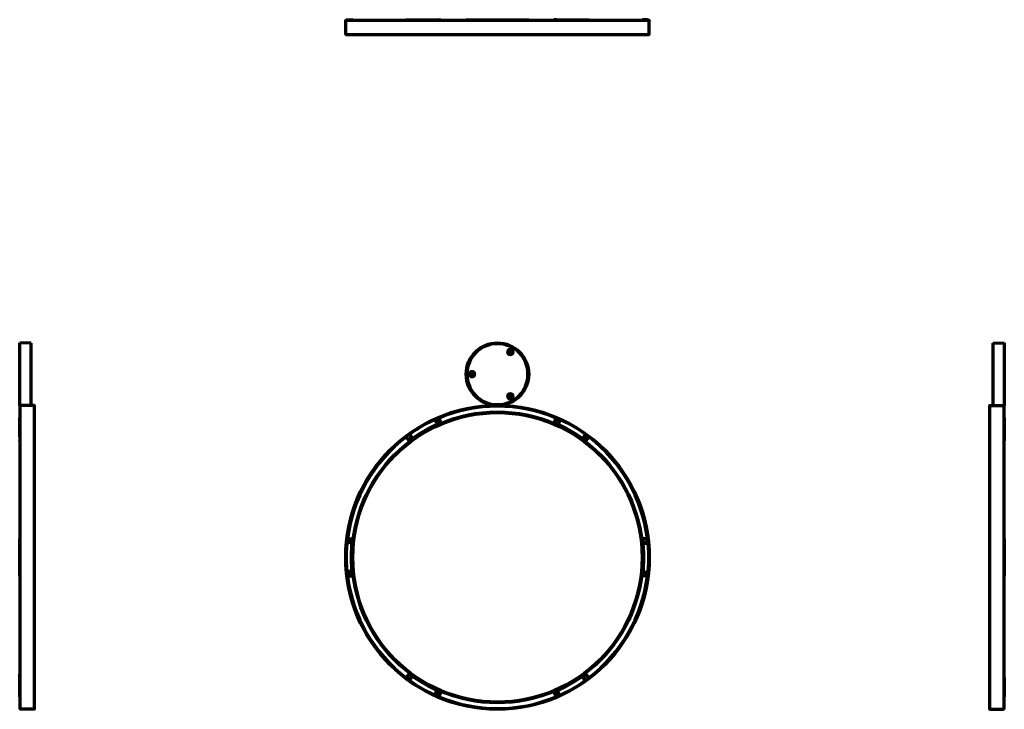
# Model space of a CAD drawing. Header units: millimetres. Extents: x -1503 to 2224, y -3994 to 2541.
# Tile 26 of 26: x -1503 to 2224, y -67 to 2541. Entities that reach past the tile are written whole.
import ezdxf

# ---------------------------------------------------------------- set-up
doc = ezdxf.new("R2010")
doc.units = ezdxf.units.MM
doc.header["$LTSCALE"] = 0.75
doc.layers.add('Visible', color=7, linetype='Continuous', lineweight=70)
doc.layers.add('Visible Narrow', color=7, linetype='Continuous', lineweight=35)

msp = doc.modelspace()

# ---------------------------------------------------------------- linework, layer by layer
at = {"layer": 'Visible', "extrusion": (0, 1, 2.967e-13)}
for p, q in [((-268.7, 2485.4, 118.4), (-268.7, 2538.4, 118.4)), ((-266.8, 2539.9, 117.3), (-266.8, 2540.9, 117.3)), ((-261.2, 2540.9, 189.9), (-244.4, 2540.9, 188.3)), ((-261.2, 2539.9, 189.9), (-244.4, 2539.9, 188.3)), ((-243.5, 2540.9, 187.3), (-243.5, 2539.9, 187.3)), ((-39.9, 2539.9, 574.6), (-39.9, 2540.9, 574.6)), ((84.2, 2540.9, 645.2), (91.2, 2540.9, 629.9)), ((84.2, 2539.9, 645.2), (91.2, 2539.9, 629.9)), ((91.3, 2540.9, 629.5), (91.3, 2539.9, 629.5)), ((187.6, 2538.9, -574.6), (187.5, 2539.9, -574.6)), ((424.1, 2538.9, -574.6), (424.1, 2539.9, -574.6)), ((520.4, 2540.9, -392.7), (520.4, 2539.9, -392.7)), ((520.5, 2540.9, 629.6), (520.5, 2539.9, 629.6)), ((527.6, 2540.9, 645.5), (520.6, 2540.9, 630)), ((527.6, 2539.9, 645.5), (520.6, 2539.9, 630)), ((651.5, 2539.9, 574.3), (651.5, 2540.9, 574.3)), ((651.6, 2539.9, -337.8), (651.6, 2540.9, -337.8)), ((855.2, 2540.9, 49.5), (855.2, 2539.9, 49.5)), ((855.4, 2540.9, 187.3), (855.4, 2539.9, 187.3)), ((873.2, 2540.9, 189.9), (856.3, 2540.9, 188.3)), ((873.2, 2539.9, 189.9), (856.3, 2539.9, 188.3)), ((878.5, 2539.9, 119.5), (878.5, 2540.9, 119.5)), ((880.3, 2485.4, 118.4), (880.3, 2538.4, 118.4))]:
    msp.add_line(p, q, dxfattribs=at)
at = {"layer": 'Visible', "extrusion": (-1, -2e-16, 0)}
for p, q in [((-1458.6, 1318.1), (-1501.6, 1318.5)), ((-1458.6, 1082.3), (-1501.6, 1081.9)), ((-1447.1, 1081.7), (-1500.1, 1081.7)), ((-1501.6, 1034.8, -222.7), (-1502.6, 1034.8, -222.7)), ((-1501.6, 1034.6, 222.5), (-1502.6, 1034.6, 222.5)), ((-1502.6, 962.8, 345.6), (-1502.6, 949, 335.7)), ((-1502.6, 948.5, 334.9), (-1501.6, 948.5, 334.9)), ((-1502.6, 948.4, -334.8), (-1501.6, 948.4, -334.8)), ((-1501.6, 962.8, 345.6), (-1501.6, 949, 335.7)), ((-1501.6, 578.7, 567.1), (-1502.6, 578.7, 567.1)), ((-1501.6, 435.7, 567.4), (-1502.6, 435.7, 567.4)), ((-1502.6, 66, 334.8), (-1501.6, 66, 334.8)), ((-1502.6, 51.9, 345.4), (-1502.6, 65.6, 335.6)), ((-1501.6, 51.9, 345.4), (-1501.6, 65.6, 335.6)), ((-1501.6, -20.5, 222.7), (-1502.6, -20.5, 222.7)), ((-1447.1, -67.3), (-1500.1, -67.3))]:
    msp.add_line(p, q, dxfattribs=at)
at = {"layer": 'Visible', "extrusion": (1, -2e-16, 0)}
for p, q in [((2180.3, 1318.1), (2223.3, 1318.5)), ((2168.8, 1081.7), (2221.8, 1081.7)), ((2180.3, 1082.3), (2223.3, 1081.9)), ((2223.3, 1034.8, 222.7), (2224.3, 1034.8, 222.7)), ((2223.3, 962.5, 345.4), (2223.3, 948.8, 335.6)), ((2224.3, 948.4, 334.8), (2223.3, 948.4, 334.8)), ((2224.3, 962.5, 345.4), (2224.3, 948.8, 335.6)), ((2223.3, 578.7, 567.4), (2224.3, 578.7, 567.4)), ((2223.3, 435.7, 567.1), (2224.3, 435.7, 567.1)), ((2224.3, 66, -334.8), (2223.3, 66, -334.8)), ((2224.3, 65.8, 334.9), (2223.3, 65.8, 334.9)), ((2223.3, 51.6, 345.6), (2223.3, 65.4, 335.7)), ((2224.3, 51.6, 345.6), (2224.3, 65.4, 335.7)), ((2223.3, -20.2, 222.5), (2224.3, -20.2, 222.5)), ((2223.3, -20.5, -222.7), (2224.3, -20.5, -222.7)), ((2168.8, -67.3), (2221.8, -67.3))]:
    msp.add_line(p, q, dxfattribs=at)
at = {"layer": 'Visible'}
for p, q in [((350.4, 1283.3, 28), (355.6, 1280.3, 28)), ((357.8, 1284.2, 28), (352.6, 1287.2, 28)), ((207.1, 1203.2, 28), (207.1, 1197.2, 28)), ((211.6, 1197.2, 28), (211.6, 1203.2, 28)), ((350.4, 1117.1, 28), (355.6, 1120.1, 28)), ((357.8, 1116.2, 28), (352.6, 1113.2, 28)), ((75.5, 1016.6, 28), (72.1, 1023.9, 28)), ((76.7, 1025.9, 28), (80, 1018.6, 28)), ((84.1, 1034.3, 28), (91.1, 1018.8, 28)), ((527.5, 1034, 28), (520.5, 1018.7, 28)), ((537, 1024.8, 28), (533.7, 1017.5, 28)), ((538.2, 1015.4, 28), (541.5, 1022.7, 28)), ((-18.1, 962.5, 28), (-22.8, 969.1, 28)), ((-39.6, 962.5, 28), (-29.8, 948.8, 28)), ((-26.8, 966.2, 28), (-22.2, 959.6, 28)), ((631.8, 961.4, 28), (636.4, 967.9, 28)), ((640.5, 965, 28), (635.9, 958.5, 28)), ((651.4, 962.8, 28), (641.6, 949, 28)), ((-261.5, 578.7, 28), (-244.6, 577.1, 28)), ((-250.5, 562.4, 28), (-258.5, 563.1, 28)), ((-258, 568.1, 28), (-250, 567.3, 28)), ((872.9, 578.7, 28), (856.1, 577.1, 28)), ((869.7, 565.8, 28), (861.7, 565.1, 28)), ((862.2, 560.1, 28), (870.2, 560.8, 28)), ((-250.5, 454.3, 28), (-258.5, 453.5, 28)), ((-258, 448.6, 28), (-250, 449.3, 28)), ((862.2, 452, 28), (870.2, 451.3, 28)), ((-261.2, 435.7, 28), (-244.4, 437.3, 28)), ((873.2, 435.7, 28), (856.3, 437.3, 28)), ((869.7, 446.3, 28), (861.7, 447, 28)), ((-39.7, 51.6, 28), (-29.9, 65.4, 28)), ((-28.8, 49.4, 28), (-24.2, 55.9, 28)), ((-20.1, 53, 28), (-24.7, 46.5, 28)), ((629.8, 51.8, 28), (634.5, 45.3, 28)), ((638.5, 48.2, 28), (633.9, 54.7, 28)), ((651.3, 51.9, 28), (641.5, 65.6, 28)), ((73.5, -1.1, 28), (70.2, -8.3, 28)), ((74.7, -10.4, 28), (78, -3.1, 28)), ((84.2, -19.6, 28), (91.2, -4.3, 28)), ((527.6, -19.9, 28), (520.6, -4.5, 28)), ((535, -11.6, 28), (531.7, -4.3, 28)), ((536.2, -2.2, 28), (539.6, -9.5, 28))]:
    msp.add_line(p, q, dxfattribs=at)
for centre, radius in [((305.8, 1200.2, 27), 118.3), ((305.8, 1200.2, 27), 116.5), ((305.8, 507.2, 25.5), 574.5), ((305.8, 507.2, 25.7), 550), ((305.8, 507.2, 25.5), 547.5)]:
    msp.add_circle(centre, radius, dxfattribs=at)
at = {"layer": 'Visible', "extrusion": (0, 0, -1)}
for centre, radius in [((-305.8, 1200.2, 13.1), 116), ((-305.8, 1200.2, -23.5), 115.5)]:
    msp.add_circle(centre, radius, dxfattribs=at)
at = {"layer": 'Visible', "extrusion": (1e-16, 2.967e-13, -1)}
for centre, radius, start, end in [((268.2, 2538.4, -118.4), 0.5, 0, 90), ((-201.4, 2537.9, 574.6), 3, 41.8103, 90), ((-217.3, 2537.9, 574.6), 3, 90, 138.1897), ((-346.2, 2537.9, 491), 3, 41.8103, 90), ((-362, 2537.9, 491), 3, 90, 138.1897), ((-879.8, 2538.4, -118.4), 0.5, 90, 180), ((268.2, 2485.4, -118.4), 0.5, 270, 0), ((-879.8, 2485.4, -118.4), 0.5, 180, 270)]:
    msp.add_arc(centre, radius, start, end, dxfattribs=at)
at = {"layer": 'Visible', "extrusion": (0, 1, 2.967e-13)}
for centre, radius, start, end in [((-305.8, 118.4, 2538.9), 574, 0, 180), ((-304.2, 117.3, 2540.9), 571, 0, 7.2206), ((-304.2, 117.3, 2539.9), 571, 0, 7.2206), ((261.3, 188.9, 2540.9), 1, 7.2206, 95.5), ((244.5, 187.3, 2540.9), 1, 95.5, 180), ((38.9, 574.6, 2540.9), 1, 0, 53.0107), ((-304, 119.3, 2540.9), 571, 53.0107, 67.2206), ((-304, 119.3, 2539.9), 571, 53.0107, 67.2206), ((-83.3, 644.8, 2540.9), 1, 67.2206, 155.5), ((-90.3, 629.5, 2540.9), 1, 155.5, 180), ((-305.8, -574.6, 2539.9), 118.3, 0, 180), ((-209.3, -574.6, 2540.9), 7.92, 0, 180), ((-354.1, -491, 2540.9), 7.92, 0, 180), ((-521.4, -392.7, 2540.9), 1, 360, 27.4771), ((-521.5, 629.6, 2540.9), 1, 0, 24.5), ((-528.5, 645.1, 2540.9), 1, 24.5, 113.0107), ((-305.7, 120.4, 2540.9), 571, 113.0107, 127.2206), ((-305.7, 120.4, 2539.9), 571, 113.0107, 127.2206), ((-650.5, 574.3, 2540.9), 1, 127.2206, 180), ((-650.6, -337.8, 2540.9), 1, 149.0597, 180), ((-856.2, 49.5, 2540.9), 1, 360, 5.4227), ((-856.4, 187.3, 2540.9), 1, 0, 84.5), ((-873.3, 188.9, 2540.9), 1, 84.5, 173.0107), ((-307.5, 119.5, 2540.9), 571, 173.0107, 180), ((-307.5, 119.5, 2539.9), 571, 173.0107, 180), ((-305.8, 118.4, 2484.9), 574, 0, 180)]:
    msp.add_arc(centre, radius, start, end, dxfattribs=at)
at = {"layer": 'Visible', "extrusion": (0, -1, -2.967e-13)}
for centre, radius, start, end in [((-261.3, 188.9, -2539.9), 1, 84.5, 172.7794), ((-244.5, 187.3, -2539.9), 1, 0, 84.5), ((-38.9, 574.6, -2539.9), 1, 126.9893, 180), ((83.3, 644.8, -2539.9), 1, 24.5, 112.7794), ((90.3, 629.5, -2539.9), 1, 0, 24.5), ((521.4, -392.7, -2539.9), 1, 152.5229, 180), ((521.5, 629.6, -2539.9), 1, 155.5, 180), ((528.5, 645.1, -2539.9), 1, 66.9893, 155.5), ((650.5, 574.3, -2539.9), 1, 0, 52.7794), ((650.6, -337.8, -2539.9), 1, 0, 30.9403), ((118.5, 119.5, -2540.9), 740, 354.5773, 354.7516), ((118.5, 119.5, -2539.9), 740, 354.5773, 354.7516), ((856.2, 49.5, -2539.9), 1, 174.5773, 180), ((856.4, 187.3, -2539.9), 1, 95.5, 180), ((873.3, 188.9, -2539.9), 1, 6.9893, 95.5)]:
    msp.add_arc(centre, radius, start, end, dxfattribs=at)
at = {"layer": 'Visible', "extrusion": (-1, -2e-16, 0)}
for centre, radius, start, end in [((-1200.2, 0, 1501.6), 118.3, 0, 180), ((-1200.2, 0, 1458.6), 117.9, 0, 180), ((-1283.8, 48.2, 1502.6), 7.92, 0, 180), ((-1200.2, -96.5, 1502.6), 7.92, 0, 180), ((-1116.6, 48.2, 1502.6), 7.92, 0, 180), ((-507.2, 0, 1500.6), 574, 0, 180), ((-507.2, 0, 1446.6), 574, 0, 180), ((-1033.8, -222.7, 1502.6), 1, 138.8975, 180), ((-1033.6, 222.5, 1502.6), 1, 157.2206, 180), ((-508.1, 1.8, 1502.6), 571, 143.0107, 157.2206), ((-508.1, 1.8, 1501.6), 571, 143.0107, 157.2206), ((-963.3, 344.8, 1502.6), 1, 54.5, 143.0107), ((-949.5, 334.9, 1502.6), 1, 0, 54.5), ((-949.4, -334.8, 1502.6), 1, 0, 35.4227), ((-577.7, 567.1, 1502.6), 1, 97.2206, 180), ((-506, 1.7, 1502.6), 571, 83.0107, 97.2206), ((-506, 1.7, 1501.6), 571, 83.0107, 97.2206), ((-436.7, 567.4, 1502.6), 1, 0, 83.0107), ((-65, 334.8, 1502.6), 1, 125.5, 180), ((-51.3, 344.6, 1502.6), 1, 37.2206, 125.5), ((-505.2, -0.2, 1502.6), 571, 23.0107, 37.2206), ((-505.2, -0.2, 1501.6), 571, 23.0107, 37.2206), ((19.5, 222.7, 1502.6), 1, 0, 23.0107)]:
    msp.add_arc(centre, radius, start, end, dxfattribs=at)
at = {"layer": 'Visible', "extrusion": (1, -2e-16, 0)}
for centre, radius, start, end in [((1200.2, 0, 2180.3), 117.9, 0, 180), ((1200.2, 0, 2223.3), 118.3, 0, 180), ((1283.8, -48.2, 2224.3), 7.92, 0, 180), ((1200.2, 96.5, 2224.3), 7.92, 0, 180), ((1116.6, -48.2, 2224.3), 7.92, 0, 180), ((507.2, 0, 2168.3), 574, 0, 180), ((507.2, 0, 2222.3), 574, 0, 180), ((509.2, -0.2, 2223.3), 571, 23.0107, 37.2206), ((1033.8, 222.7, 2224.3), 1, 0, 23.0107), ((509.2, -0.2, 2224.3), 571, 23.0107, 37.2206), ((963.1, 344.6, 2224.3), 1, 37.2206, 125.5), ((949.4, 334.8, 2224.3), 1, 125.5, 180), ((508.3, 1.7, 2223.3), 571, 83.0107, 97.2206), ((577.7, 567.4, 2224.3), 1, 0, 83.0107), ((508.3, 1.7, 2224.3), 571, 83.0107, 97.2206), ((436.7, 567.1, 2224.3), 1, 97.2206, 180), ((506.3, 1.8, 2223.3), 571, 143.0107, 157.2206), ((65, -334.8, 2224.3), 1, 0, 35.4227), ((64.8, 334.9, 2224.3), 1, 0, 54.5), ((51, 344.8, 2224.3), 1, 54.5, 143.0107), ((506.3, 1.8, 2224.3), 571, 143.0107, 157.2206), ((-19.2, 222.5, 2224.3), 1, 157.2206, 180), ((-19.5, -222.7, 2224.3), 1, 138.8975, 180)]:
    msp.add_arc(centre, radius, start, end, dxfattribs=at)
at = {"layer": 'Visible', "extrusion": (0, 2.967e-13, -1)}
for centre, radius, start, end in [((1499.6, 1291.7, -48.2), 3, 0, 48.1897), ((1499.6, 1275.8, -48.2), 3, 311.8103, 0), ((-2221.3, 1291.7, 48.2), 3, 131.8103, 180), ((-2221.3, 1275.8, 48.2), 3, 180, 228.1897), ((1499.6, 1208.1, 96.5), 3, 0, 48.1897), ((-2221.3, 1208.1, -96.5), 3, 131.8103, 180), ((1499.6, 1192.3, 96.5), 3, 311.8103, 0), ((-2221.3, 1192.3, -96.5), 3, 180, 228.1897), ((1499.6, 1124.5, -48.2), 3, 0, 48.1897), ((-2221.3, 1124.5, 48.2), 3, 131.8103, 180), ((1499.6, 1108.7, -48.2), 3, 311.8103, 0), ((1500.1, 1081.2), 0.5, 0, 90), ((1447.1, 1081.2), 0.5, 90, 180), ((-2168.8, 1081.2), 0.5, 0, 90), ((-2221.8, 1081.2), 0.5, 90, 180), ((-2221.3, 1108.7, 48.2), 3, 180, 228.1897), ((1500.1, -66.8), 0.5, 270, 0), ((1447.1, -66.8), 0.5, 180, 270), ((-2168.8, -66.8), 0.5, 270, 0), ((-2221.8, -66.8), 0.5, 180, 270)]:
    msp.add_arc(centre, radius, start, end, dxfattribs=at)
at = {"layer": 'Visible'}
for centre, radius, start, end in [((351.5, 1285.3, 28), 2.25, 60, 240), ((356.7, 1282.3, 28), 2.25, 240, 60), ((209.3, 1203.2, 28), 2.25, 0, 180), ((209.3, 1197.2, 28), 2.25, 180, 0), ((305.8, 507.2, 25.7), 572, 67.1731, 112.8195), ((306, 509.2, 28), 571, 113.0107, 127.2206), ((83.2, 1033.8, 28), 1, 24.5, 113.0107), ((90.2, 1018.4, 28), 1, 294.7552, 24.5), ((521.4, 1018.2, 28), 1, 155.5, 245.4227), ((528.4, 1033.6, 28), 1, 67.2206, 155.5), ((307.7, 508.1, 28), 571, 53.0107, 67.2206), ((535.9, 1016.5, 28), 2.5, 155.5, 335.5), ((539.3, 1023.8, 28), 2.5, 335.5, 155.5), ((-24.8, 967.6, 28), 2.5, 35.5, 215.5), ((305.8, 507.2, 25.7), 572, 127.1731, 172.8195), ((-38.8, 963.1, 28), 1, 127.2206, 215.5), ((-29, 949.4, 28), 1, 215.5, 305.4227), ((-20.2, 961.1, 28), 2.5, 215.5, 35.5), ((640.8, 949.5, 28), 1, 234.7552, 324.5), ((650.6, 963.3, 28), 1, 324.5, 53.0107), ((305.8, 507.2, 25.7), 572, 7.1731, 52.8195), ((304.2, 508.3, 28), 571, 173.0107, 187.2206), ((-261.6, 577.7, 28), 1, 84.5, 173.0107), ((-244.7, 576.1, 28), 1, 354.7552, 84.5), ((856.2, 576.1, 28), 1, 95.5, 185.4227), ((861.9, 562.6, 28), 2.5, 95.5, 275.5), ((869.9, 563.3, 28), 2.5, 275.5, 95.5), ((873, 577.7, 28), 1, 7.2206, 95.5), ((307.5, 506, 28), 571, 353.0107, 7.2206), ((-258.2, 451, 28), 2.5, 95.5, 275.5), ((-250.3, 451.8, 28), 2.5, 275.5, 95.5), ((-261.3, 436.7, 28), 1, 187.2206, 275.5), ((305.8, 507.2, 25.7), 572, 187.1731, 232.8195), ((-244.5, 438.3, 28), 1, 275.5, 5.4227), ((305.8, 507.2, 25.7), 572, 307.1731, 352.8195), ((856.4, 438.3, 28), 1, 174.7552, 264.5), ((873.3, 436.7, 28), 1, 264.5, 353.0107), ((-38.9, 51, 28), 1, 144.5, 233.0107), ((304, 506.3, 28), 571, 233.0107, 247.2206), ((-29.1, 64.8, 28), 1, 54.7552, 144.5), ((305.7, 505.2, 28), 571, 293.0107, 307.2206), ((631.9, 53.3, 28), 2.5, 35.5, 215.5), ((636.5, 46.8, 28), 2.5, 215.5, 35.5), ((640.7, 65, 28), 1, 35.5, 125.4227), ((650.5, 51.3, 28), 1, 307.2206, 35.5), ((75.8, -2.1, 28), 2.5, 335.5, 155.5), ((72.4, -9.4, 28), 2.5, 155.5, 335.5), ((83.3, -19.2, 28), 1, 247.2206, 335.5), ((305.8, 507.2, 25.7), 572, 247.1731, 292.8195), ((90.3, -3.9, 28), 1, 335.5, 65.4227), ((521.5, -4, 28), 1, 114.7552, 204.5), ((528.5, -19.5, 28), 1, 204.5, 293.0107)]:
    msp.add_arc(centre, radius, start, end, dxfattribs=at)
at = {"layer": 'Visible', "extrusion": (0, 0, -1)}
for centre, radius, start, end in [((-356.7, 1118.1, -28), 2.25, 60, 240), ((-351.5, 1115.1, -28), 2.25, 240, 60), ((-400.5, 345.5, -28), 740, 54.5773, 65.2448), ((-74.4, 1024.9, -28), 2.5, 335.5, 155.5), ((-77.7, 1017.6, -28), 2.5, 155.5, 335.5), ((-213.2, 344.4, -28), 740, 114.5773, 125.2448), ((-638.5, 966.5, -28), 2.5, 35.5, 215.5), ((-633.8, 960, -28), 2.5, 215.5, 35.5), ((258.2, 565.6, -28), 2.5, 275.5, 95.5), ((250.3, 564.8, -28), 2.5, 95.5, 275.5), ((-493.2, 508.3, -28), 740, 354.5773, 5.2448), ((-118.5, 506, -28), 740, 174.5773, 185.2448), ((-861.9, 449.5, -28), 2.5, 275.5, 95.5), ((-869.9, 448.8, -28), 2.5, 95.5, 275.5), ((26.8, 47.9, -28), 2.5, 215.5, 35.5), ((-398.5, 670, -28), 740, 294.5773, 305.2448), ((22.1, 54.4, -28), 2.5, 35.5, 215.5), ((-211.2, 668.9, -28), 740, 234.5773, 245.2448), ((-534, -3.2, -28), 2.5, 335.5, 155.5), ((-537.3, -10.5, -28), 2.5, 155.5, 335.5)]:
    msp.add_arc(centre, radius, start, end, dxfattribs=at)
at = {"layer": 'Visible', "extrusion": (1, 2e-16, 0)}
for centre, radius, start, end in [((1033.8, -222.7, -1501.6), 1, 0, 41.1025), ((1033.6, 222.5, -1501.6), 1, 0, 22.7794), ((345.5, 94.7, -1502.6), 740, 324.5773, 324.5778), ((963.3, 344.8, -1501.6), 1, 36.9893, 125.5), ((949.5, 334.9, -1501.6), 1, 125.5, 180), ((345.5, 94.7, -1501.6), 740, 324.5773, 324.5778), ((949.4, -334.8, -1501.6), 1, 144.5773, 180), ((577.7, 567.1, -1501.6), 1, 0, 82.7794), ((436.7, 567.4, -1501.6), 1, 96.9893, 180), ((65, 334.8, -1501.6), 1, 0, 54.5), ((51.3, 344.6, -1501.6), 1, 54.5, 142.7794), ((-19.5, 222.7, -1501.6), 1, 156.9893, 180)]:
    msp.add_arc(centre, radius, start, end, dxfattribs=at)
at = {"layer": 'Visible', "extrusion": (-1, 2e-16, 0)}
for centre, radius, start, end in [((-1033.8, 222.7, -2223.3), 1, 156.9893, 180), ((-963.1, 344.6, -2223.3), 1, 54.5, 142.7794), ((-949.4, 334.8, -2223.3), 1, 0, 54.5), ((-577.7, 567.4, -2223.3), 1, 96.9893, 180), ((-436.7, 567.1, -2223.3), 1, 0, 82.7794), ((-65, -334.8, -2223.3), 1, 144.5773, 180), ((-64.8, 334.9, -2223.3), 1, 125.5, 180), ((-668.9, 94.7, -2223.3), 740, 324.5773, 324.5778), ((-51, 344.8, -2223.3), 1, 36.9893, 125.5), ((-668.9, 94.7, -2224.3), 740, 324.5773, 324.5778), ((19.2, 222.5, -2223.3), 1, 0, 22.7794), ((19.5, -222.7, -2223.3), 1, 0, 41.1025)]:
    msp.add_arc(centre, radius, start, end, dxfattribs=at)
at = {"layer": 'Visible Narrow', "extrusion": (0, 1, 2.967e-13)}
for p, q in [((-262.3, 2539.9, 189), (-262.3, 2540.9, 189)), ((-261.2, 2540.9, 189.9), (-261.2, 2539.9, 189.9)), ((-244.4, 2539.9, 188.3), (-244.4, 2540.9, 188.3)), ((-39.5, 2540.9, 575.3), (-39.5, 2539.9, 575.3)), ((82.9, 2539.9, 645.7), (82.9, 2540.9, 645.7)), ((84.2, 2540.9, 645.2), (84.2, 2539.9, 645.2)), ((91.2, 2539.9, 629.9), (91.2, 2540.9, 629.9)), ((520.6, 2540.9, 630), (520.6, 2539.9, 630)), ((527.6, 2539.9, 645.5), (527.6, 2540.9, 645.5)), ((528.9, 2540.9, 646), (528.9, 2539.9, 646)), ((651.1, 2539.9, 575.1), (651.1, 2540.9, 575.1)), ((855.2, 2540.9, 49.6), (855.2, 2539.9, 49.6)), ((856.3, 2540.9, 188.3), (856.3, 2539.9, 188.3)), ((873.2, 2539.9, 189.9), (873.2, 2540.9, 189.9)), ((874.3, 2540.9, 189), (874.3, 2539.9, 189))]:
    msp.add_line(p, q, dxfattribs=at)
at = {"layer": 'Visible Narrow', "extrusion": (-1, -2e-16, 0)}
for p, q in [((-1501.6, 1034.5, 222.9), (-1502.6, 1034.5, 222.9)), ((-1502.6, 964.1, 345.4), (-1501.6, 964.1, 345.4)), ((-1501.6, 962.8, 345.6), (-1502.6, 962.8, 345.6)), ((-1502.6, 949, 335.7), (-1501.6, 949, 335.7)), ((-1502.6, 948.5, -334.2), (-1501.6, 948.5, -334.2)), ((-1501.6, 577.8, 568.1), (-1502.6, 577.8, 568.1)), ((-1502.6, 436.6, 568.4), (-1501.6, 436.6, 568.4)), ((-1501.6, 65.6, 335.6), (-1502.6, 65.6, 335.6)), ((-1502.6, 51.9, 345.4), (-1501.6, 51.9, 345.4)), ((-1501.6, 50.5, 345.2), (-1502.6, 50.5, 345.2)), ((-1502.6, -20.4, 223), (-1501.6, -20.4, 223))]:
    msp.add_line(p, q, dxfattribs=at)
at = {"layer": 'Visible Narrow', "extrusion": (1, -2e-16, 0)}
for p, q in [((2224.3, 1034.8, 223), (2223.3, 1034.8, 223)), ((2223.3, 963.9, 345.2), (2224.3, 963.9, 345.2)), ((2224.3, 962.5, 345.4), (2223.3, 962.5, 345.4)), ((2223.3, 948.8, 335.6), (2224.3, 948.8, 335.6)), ((2224.3, 577.8, 568.4), (2223.3, 577.8, 568.4)), ((2223.3, 436.6, 568.1), (2224.3, 436.6, 568.1)), ((2224.3, 65.8, -334.2), (2223.3, 65.8, -334.2)), ((2224.3, 65.4, 335.7), (2223.3, 65.4, 335.7)), ((2223.3, 51.6, 345.6), (2224.3, 51.6, 345.6)), ((2224.3, 50.2, 345.4), (2223.3, 50.2, 345.4)), ((2223.3, -20.1, 222.9), (2224.3, -20.1, 222.9))]:
    msp.add_line(p, q, dxfattribs=at)
at = {"layer": 'Visible Narrow', "extrusion": (0, 0, -1)}
for centre, radius in [((-354.1, 1283.8, -23.5), 13.1), ((-354.1, 1283.8, -26.5), 10.5), ((-209.3, 1200.2, -23.5), 13.1), ((-209.3, 1200.2, -26.5), 10.5), ((-354.1, 1116.6, -23.5), 13.1), ((-354.1, 1116.6, -26.5), 10.5)]:
    msp.add_circle(centre, radius, dxfattribs=at)
at = {"layer": 'Visible Narrow'}
for centre, radius in [((354.1, 1283.8, 24.2), 11.8), ((354.1, 1283.8, 28), 7.92), ((209.3, 1200.2, 24.2), 11.8), ((209.3, 1200.2, 28), 7.92), ((354.1, 1116.6, 24.2), 11.8), ((354.1, 1116.6, 28), 7.92), ((305.8, 507.2, 26), 574), ((305.8, 507.2, 26), 549.7), ((305.8, 507.2, 26), 548)]:
    msp.add_circle(centre, radius, dxfattribs=at)
at = {"layer": 'Visible Narrow', "extrusion": (0, 1, 2.967e-13)}
for centre in [(-305.8, 118.4, 2538.4), (-305.8, 118.4, 2485.4)]:
    msp.add_arc(centre, 574.5, 0, 180, dxfattribs=at)
at = {"layer": 'Visible Narrow', "extrusion": (-1, -2e-16, 0)}
for centre in [(-507.2, 0, 1500.1), (-507.2, 0, 1447.1)]:
    msp.add_arc(centre, 574.5, 0, 180, dxfattribs=at)
at = {"layer": 'Visible Narrow', "extrusion": (1, -2e-16, 0)}
for centre in [(507.2, 0, 2168.8), (507.2, 0, 2221.8)]:
    msp.add_arc(centre, 574.5, 0, 180, dxfattribs=at)
at = {"layer": 'Visible Narrow'}
for start, end in [(67.1467, 112.8314), (127.1467, 172.8314), (7.1467, 52.8314), (187.1467, 232.8314), (307.1467, 352.8314), (247.1467, 292.8314)]:
    msp.add_arc((305.8, 507.2, 26), 572.3, start, end, dxfattribs=at)

doc.saveas('drawing.dxf')
